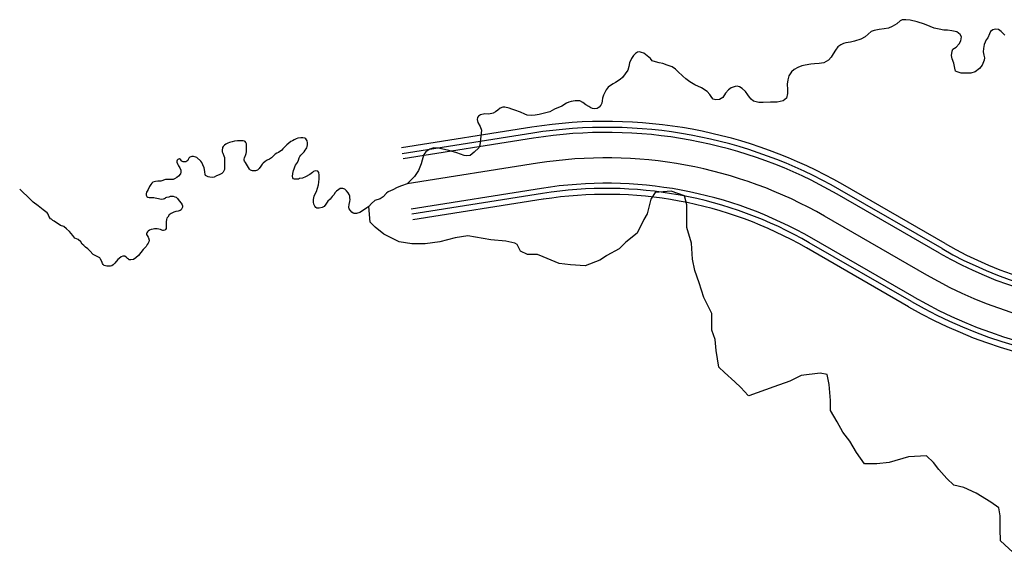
# Model space of a CAD drawing. Header units: metres. Extents: x 1073637 to 1099587, y 1563246 to 1581355.
# Tile 1 of 22: x 1073637 to 1077685, y 1571755 to 1573962. Entities that reach past the tile are written whole.
import ezdxf

# ---------------------------------------------------------------- set-up
doc = ezdxf.new("R2010")
doc.units = ezdxf.units.M
for name, color, linetype in [('C-HYDR-CTCH-FPTH', 4, 'Continuous'), ('C-ROAD', 7, 'Continuous'), ('C-ROAD-CNTR-N', 92, 'Continuous')]:
    doc.layers.add(name, color=color, linetype=linetype)

# ---------------------------------------------------------------- blocks, each defined once
blk = doc.blocks.new('*U62')
at = {"layer": 'C-ROAD', "color": 7, "linetype": 'Continuous', "lineweight": -3}
for p, q in [((1075749.8, 1573474.8), (1075213, 1573389.8)), ((1080051.8, 1573432.9), (1078979.9, 1572934.1)), ((1077418.6, 1573001.9), (1076998, 1573244.1))]:
    blk.add_line(p, q, dxfattribs=at)
for centre, radius, start, end in [((1076047.6, 1571593.6), 1904.6, 60.0652, 98.9952), ((1078264.6, 1574471.2), 1695.4, 240.0652, 294.9559)]:
    blk.add_arc(centre, radius, start, end, dxfattribs=at)
blk = doc.blocks.new('*U63')
at = {"layer": 'C-ROAD', "color": 7, "linetype": 'Continuous', "lineweight": -3}
for p, q in [((1075782.5, 1573268.1), (1075245.7, 1573183.2)), ((1080140.1, 1573243.2), (1079068.2, 1572744.4)), ((1077314.2, 1572820.6), (1076893.6, 1573062.8))]:
    blk.add_line(p, q, dxfattribs=at)
for centre, radius, start, end in [((1076047.6, 1571593.6), 1695.4, 60.0652, 98.9952), ((1078264.6, 1574471.2), 1904.6, 240.0652, 294.9559)]:
    blk.add_arc(centre, radius, start, end, dxfattribs=at)
blk = doc.blocks.new('*U64')
at = {"layer": 'C-ROAD', "color": 7, "linetype": 'Continuous', "lineweight": -3}
for p, q in [((1075746.5, 1573495.5), (1075209.7, 1573410.5)), ((1080043, 1573451.9), (1078971.1, 1572953.1)), ((1077429, 1573020.1), (1077008.5, 1573262.3))]:
    blk.add_line(p, q, dxfattribs=at)
for centre, radius, start, end in [((1076047.6, 1571593.6), 1925.6, 60.0652, 98.9952), ((1078264.6, 1574471.2), 1674.4, 240.0652, 294.9559)]:
    blk.add_arc(centre, radius, start, end, dxfattribs=at)
blk = doc.blocks.new('*U65')
at = {"layer": 'C-ROAD', "color": 7, "linetype": 'Continuous', "lineweight": -3}
for p, q in [((1075785.8, 1573247.4), (1075249, 1573162.4)), ((1080149, 1573224.2), (1079077, 1572725.3)), ((1077303.7, 1572802.4), (1076883.1, 1573044.6))]:
    blk.add_line(p, q, dxfattribs=at)
for centre, radius, start, end in [((1076047.6, 1571593.6), 1674.4, 60.0652, 98.9952), ((1078264.6, 1574471.2), 1925.6, 240.0652, 294.9559)]:
    blk.add_arc(centre, radius, start, end, dxfattribs=at)
blk = doc.blocks.new('*U66')
at = {"layer": 'C-ROAD', "color": 7, "linetype": 'Continuous', "lineweight": -3}
for p, q in [((1075742.7, 1573519.6), (1075205.9, 1573434.6)), ((1080032.7, 1573474.1), (1078960.8, 1572975.2)), ((1077441.2, 1573041.3), (1077020.7, 1573283.5))]:
    blk.add_line(p, q, dxfattribs=at)
for centre, radius, start, end in [((1076047.6, 1571593.6), 1950, 60.0652, 98.9952), ((1078264.6, 1574471.2), 1650, 240.0652, 294.9559)]:
    blk.add_arc(centre, radius, start, end, dxfattribs=at)
blk = doc.blocks.new('*U67')
at = {"layer": 'C-ROAD', "color": 7, "linetype": 'Continuous', "lineweight": -3}
for p, q in [((1075789.6, 1573223.3), (1075252.8, 1573138.3)), ((1080159.3, 1573202.1), (1079087.3, 1572703.2)), ((1077291.5, 1572781.3), (1076871, 1573023.5))]:
    blk.add_line(p, q, dxfattribs=at)
for centre, radius, start, end in [((1076047.6, 1571593.6), 1650, 60.0652, 98.9952), ((1078264.6, 1574471.2), 1950, 240.0652, 294.9559)]:
    blk.add_arc(centre, radius, start, end, dxfattribs=at)

msp = doc.modelspace()

# ---------------------------------------------------------------- linework, layer by layer
at = {"layer": 'C-HYDR-CTCH-FPTH'}
for points in [[(1077686.7335, 1573898.0797), (1077671.7051, 1573912.6847), (1077660.6985, 1573921.363), (1077648.4218, 1573922.4214), (1077637.2034, 1573919.6697), (1077628.5251, 1573913.743), (1077624.08, 1573904.218), (1077617.73, 1573887.4963), (1077609.8984, 1573879.0296), (1077601.855, 1573860.4029), (1077598.8917, 1573843.0462), (1077597.8333, 1573829.2879), (1077601.22, 1573816.3762), (1077603.3367, 1573804.5228), (1077602.49, 1573795.527), (1077593.4942, 1573774.8894), (1077582.9108, 1573761.3956), (1077565.4483, 1573747.1081), (1077547.4566, 1573741.8164), (1077523.9086, 1573742.081), (1077507.769, 1573742.6102), (1077490.571, 1573746.8435), (1077484.221, 1573750.8123), (1077480.7814, 1573761.9248), (1077476.8127, 1573783.3561), (1077470.4627, 1573800.2895), (1077467.8168, 1573815.1062), (1077469.9335, 1573831.775), (1077473.9022, 1573840.5062), (1077487.1314, 1573848.7083), (1077499.8315, 1573863.2604), (1077505.6523, 1573874.373), (1077508.2982, 1573890.7772), (1077504.0648, 1573901.6251), (1077490.3064, 1573911.6793), (1077468.6106, 1573916.7064), (1077451.4126, 1573919.3522), (1077436.8605, 1573919.3522), (1077417.2813, 1573923.321), (1077396.6438, 1573927.0251), (1077380.2396, 1573934.4335), (1077356.427, 1573943.4293), (1077325.9999, 1573952.9544), (1077298.4831, 1573959.8335), (1077279.4331, 1573961.6856), (1077264.881, 1573961.9502), (1077256.4143, 1573957.4523), (1077242.656, 1573945.546), (1077224.3997, 1573934.1689), (1077208.7892, 1573927.5543), (1077191.5913, 1573924.3793), (1077169.8954, 1573921.4689), (1077149.787, 1573917.2355), (1077137.8807, 1573913.5314), (1077124.6515, 1573902.1543), (1077112.2161, 1573891.8355), (1077095.2827, 1573882.3105), (1077068.8244, 1573873.05), (1077052.4202, 1573869.6104), (1077033.8993, 1573867.2292), (1077023.0513, 1573864.3188), (1077012.2034, 1573858.4979), (1077000.5617, 1573849.7667), (1076990.2429, 1573836.2729), (1076981.5117, 1573821.7208), (1076973.3096, 1573807.1687), (1076961.4033, 1573795.2624), (1076943.4116, 1573784.679), (1076924.3616, 1573781.2394), (1076904.2532, 1573780.4457), (1076888.9073, 1573778.5936), (1076866.1531, 1573774.6248), (1076852.1302, 1573772.5082), (1076836.5197, 1573765.8936), (1076820.3801, 1573757.6915), (1076810.0613, 1573747.3727), (1076799.478, 1573730.9685), (1076794.1863, 1573714.8289), (1076791.5405, 1573697.3663), (1076792.8634, 1573675.1413), (1076792.8634, 1573658.2079), (1076789.4238, 1573639.6871), (1076775.4009, 1573628.0454), (1076751.3237, 1573623.2829), (1076723.807, 1573622.7537), (1076693.3799, 1573621.9599), (1076675.6527, 1573621.6954), (1076653.9569, 1573626.1933), (1076643.9027, 1573634.66), (1076637.0235, 1573642.5975), (1076630.6735, 1573653.1808), (1076621.1485, 1573665.8809), (1076606.5963, 1573678.5809), (1076596.2776, 1573685.1955), (1076585.9588, 1573687.8413), (1076577.7567, 1573687.3122), (1076561.8817, 1573680.9621), (1076550.7692, 1573673.5538), (1076539.1275, 1573659.5309), (1076528.0149, 1573641.5392), (1076514.5212, 1573633.3371), (1076498.6461, 1573631.7496), (1076488.3274, 1573634.66), (1076482.2419, 1573641.2746), (1076473.5107, 1573653.71), (1076463.7211, 1573666.41), (1076440.1731, 1573681.2267), (1076412.1272, 1573694.1913), (1076392.2834, 1573706.3622), (1076375.0855, 1573719.3268), (1076362.9146, 1573729.9102), (1076343.0179, 1573748.9073), (1076333.2812, 1573758.8556), (1076318.6762, 1573767.9573), (1076298.9911, 1573775.154), (1076280.5761, 1573781.7157), (1076265.5477, 1573783.8324), (1076250.3077, 1573788.489), (1076237.6077, 1573793.3574), (1076229.5643, 1573801.6124), (1076202.471, 1573824.0491), (1076193.3693, 1573827.6474), (1076185.5376, 1573829.5524), (1076176.8592, 1573827.8591), (1076168.3926, 1573823.2024), (1076160.9842, 1573814.7358), (1076152.5175, 1573802.0357), (1076143.2042, 1573784.679), (1076140.6642, 1573768.804), (1076136.8542, 1573754.6223), (1076126.4825, 1573739.5939), (1076115.4758, 1573724.3539), (1076105.1041, 1573716.3106), (1076086.9007, 1573703.8222), (1076077.164, 1573697.8955), (1076066.369, 1573691.1222), (1076056.844, 1573684.3488), (1076048.1656, 1573673.7655), (1076036.524, 1573651.9638), (1076032.9256, 1573639.0521), (1076031.4439, 1573627.622), (1076029.7506, 1573617.8854), (1076026.3639, 1573610.6887), (1076018.7439, 1573602.0103), (1076011.1239, 1573596.0836), (1076001.1756, 1573595.4486), (1075992.2855, 1573596.507), (1075985.5122, 1573599.047), (1075976.1988, 1573604.3387), (1075964.5571, 1573612.382), (1075951.6455, 1573621.907), (1075939.1571, 1573628.0454), (1075920.7421, 1573627.8337), (1075903.8087, 1573625.5054), (1075894.072, 1573622.7537), (1075885.3937, 1573617.8854), (1075866.1319, 1573606.4553), (1075836.0752, 1573594.3903), (1075816.8135, 1573583.5953), (1075771.9401, 1573571.7419), (1075756.4884, 1573568.5669), (1075742.73, 1573567.7203), (1075723.2567, 1573568.7786), (1075713.52, 1573573.2236), (1075695.5283, 1573581.4786), (1075672.6682, 1573589.7336), (1075659.9682, 1573594.3903), (1075649.5965, 1573598.2003), (1075631.6048, 1573602.4337), (1075623.5615, 1573602.4337), (1075612.5548, 1573598.2003), (1075602.8181, 1573590.3686), (1075592.8697, 1573582.537), (1075583.3447, 1573576.8219), (1075566.1997, 1573573.6469), (1075548.6313, 1573574.9169), (1075531.4863, 1573570.4719), (1075523.4429, 1573565.1803), (1075518.9979, 1573559.4652), (1075517.9396, 1573550.7869), (1075520.0563, 1573539.5685), (1075529.3696, 1573522.4235), (1075534.873, 1573507.6068), (1075530.8513, 1573470.1417), (1075528.5229, 1573445.5883), (1075524.5013, 1573435.4283), (1075505.6629, 1573416.3783), (1075488.9412, 1573403.4666), (1075474.3362, 1573402.4083), (1075463.9645, 1573403.6783), (1075434.5428, 1573414.0499), (1075401.204, 1573423.6582), (1075357.9193, 1573433.3117), (1075339.7159, 1573435.4283), (1075322.9942, 1573429.7133), (1075306.6958, 1573418.2833), (1075298.0175, 1573407.6999), (1075291.6675, 1573384.4166), (1075287.4341, 1573369.3882), (1075276.0041, 1573341.6598), (1075259.9174, 1573316.4714), (1075242.7724, 1573298.9031), (1075229.3831, 1573286.485)], [(1075072.7945, 1573194.0067), (1075064.0632, 1573187.6567), (1075046.7595, 1573175.2741), (1075035.3294, 1573169.0829), (1075021.8357, 1573164.1616), (1075011.8344, 1573164.9554), (1075008.1831, 1573166.3841), (1075002.1506, 1573170.6704), (1074995.0069, 1573178.6079), (1074991.5143, 1573184.3229), (1074990.4031, 1573190.8317), (1074991.5143, 1573201.9442), (1074994.2131, 1573213.8505), (1074995.4831, 1573222.7405), (1074994.6894, 1573229.0905), (1074993.7369, 1573235.9167), (1074990.8793, 1573243.378), (1074986.7518, 1573249.728), (1074980.4018, 1573257.983), (1074973.0993, 1573264.1743), (1074965.7968, 1573267.3493), (1074960.7168, 1573267.6668), (1074954.3668, 1573267.0318), (1074948.8105, 1573264.0156), (1074939.603, 1573256.8718), (1074933.5705, 1573250.8393), (1074927.6967, 1573241.473), (1074921.6642, 1573234.1705), (1074912.6154, 1573223.693), (1074903.8842, 1573215.9142), (1074894.8354, 1573203.6904), (1074888.9616, 1573194.1654), (1074880.3891, 1573189.5617), (1074868.6416, 1573186.2279), (1074858.7991, 1573187.1804), (1074854.3541, 1573189.0854), (1074850.2266, 1573194.3242), (1074846.5753, 1573202.5792), (1074844.8291, 1573211.7867), (1074845.1466, 1573222.5817), (1074845.4641, 1573229.5667), (1074848.0437, 1573235.5992), (1074852.0125, 1573245.5211), (1074856.775, 1573255.8399), (1074861.5375, 1573268.5399), (1074864.7125, 1573283.2243), (1074866.6969, 1573293.94), (1074867.8875, 1573307.8306), (1074867.8875, 1573322.1182), (1074866.6969, 1573333.2307), (1074862.3313, 1573338.3901), (1074851.6156, 1573339.9776), (1074844.075, 1573337.5963), (1074840.1062, 1573333.2307), (1074829.3906, 1573324.8963), (1074811.1343, 1573315.7682), (1074800.0218, 1573310.6088), (1074787.5037, 1573308.3433), (1074783.0057, 1573306.0943), (1074774.539, 1573305.3006), (1074766.8661, 1573305.962), (1074762.1036, 1573307.0204), (1074759.5901, 1573310.9891), (1074758.2671, 1573317.3391), (1074759.9869, 1573328.7162), (1074763.0296, 1573341.4163), (1074765.5432, 1573348.9569), (1074767.3953, 1573356.6298), (1074770.438, 1573363.3767), (1074778.7724, 1573374.6215), (1074780.6245, 1573377.6642), (1074783.0057, 1573384.5434), (1074785.7839, 1573393.1424), (1074788.8266, 1573399.2278), (1074792.1339, 1573404.1226), (1074801.3943, 1573412.9862), (1074806.686, 1573418.807), (1074810.1256, 1573425.5539), (1074814.6235, 1573430.1841), (1074817.0048, 1573434.2852), (1074819.1214, 1573440.7675), (1074819.6506, 1573447.5144), (1074819.386, 1573454.9227), (1074818.8568, 1573463.654), (1074816.0787, 1573468.4165), (1074813.4329, 1573471.7238), (1074809.0672, 1573474.3696), (1074800.4683, 1573475.6926), (1074792.0016, 1573475.2957), (1074780.8891, 1573474.6342), (1074772.9515, 1573472.1207), (1074765.4109, 1573468.2842), (1074758.3994, 1573464.3155), (1074751.7848, 1573460.2144), (1074742.789, 1573453.9967), (1074734.7192, 1573447.2498), (1074726.2525, 1573439.3123), (1074718.7118, 1573431.2425), (1074714.0816, 1573424.7602), (1074700.4556, 1573415.1029), (1074693.9733, 1573412.8539), (1074686.9618, 1573408.6206), (1074680.7441, 1573402.2705), (1074671.6159, 1573394.0684), (1074663.4138, 1573388.7768), (1074653.7565, 1573383.882), (1074645.2898, 1573378.458), (1074637.7492, 1573371.5788), (1074632.9867, 1573367.3455), (1074627.695, 1573359.1434), (1074621.6096, 1573350.4121), (1074614.4658, 1573343.2683), (1074606.396, 1573339.961), (1074594.0928, 1573340.2256), (1074585.6262, 1573342.6069), (1074581.2605, 1573347.634), (1074578.0855, 1573353.4548), (1074572.7938, 1573360.9955), (1074568.5605, 1573368.0069), (1074564.9886, 1573374.7538), (1074561.549, 1573379.6486), (1074559.5647, 1573383.4851), (1074559.5647, 1573388.3799), (1074560.4907, 1573393.6716), (1074563.4011, 1573400.4185), (1074564.8563, 1573403.3289), (1074567.3699, 1573411.531), (1074569.222, 1573418.4102), (1074569.8834, 1573426.6123), (1074569.7511, 1573441.6935), (1074568.8251, 1573451.4831), (1074566.3115, 1573457.1717), (1074563.798, 1573460.6113), (1074560.4907, 1573462.728), (1074555.0667, 1573463.7863), (1074550.0396, 1573463.9186), (1074541.7052, 1573463.9186), (1074532.5771, 1573462.9925), (1074520.4062, 1573461.8019), (1074509.6906, 1573460.0821), (1074498.8427, 1573457.0394), (1074492.7572, 1573454.3936), (1074483.7614, 1573450.4248), (1074478.4697, 1573446.3238), (1074473.5749, 1573440.7675), (1074471.1936, 1573436.1373), (1074469.077, 1573424.3633), (1074469.3416, 1573418.1456), (1074471.4582, 1573413.1185), (1074475.427, 1573401.3445), (1074478.3374, 1573394.8622), (1074478.8666, 1573388.1153), (1074478.8666, 1573383.0882), (1074479.3186, 1573366.888), (1074479.3186, 1573351.6744), (1074478.3925, 1573345.589), (1074476.6727, 1573339.6358), (1074473.4977, 1573334.4764), (1074467.1477, 1573329.4493), (1074456.1675, 1573323.7608), (1074445.8487, 1573318.9983), (1074436.456, 1573314.7649), (1074430.3706, 1573313.0451), (1074419.1257, 1573313.8389), (1074411.982, 1573315.4264), (1074405.8966, 1573318.0722), (1074401.2663, 1573320.9827), (1074398.6205, 1573325.216), (1074397.959, 1573336.7254), (1074397.033, 1573345.7213), (1074395.3132, 1573352.4681), (1074390.2861, 1573364.9036), (1074385.9205, 1573373.8994), (1074380.8934, 1573379.7203), (1074365.4152, 1573394.4047), (1074361.3142, 1573395.9922), (1074351.7892, 1573399.2995), (1074343.8516, 1573398.9026), (1074336.7079, 1573396.5214), (1074331.8131, 1573392.9495), (1074329.4318, 1573387.2609), (1074327.3151, 1573382.4984), (1074324.537, 1573380.1172), (1074320.1714, 1573377.7359), (1074314.2182, 1573377.0744), (1074309.0589, 1573377.4713), (1074303.6349, 1573380.6463), (1074297.814, 1573387.5255), (1074294.2422, 1573389.3776), (1074289.8765, 1573388.8484), (1074286.8338, 1573387.1286), (1074284.5849, 1573384.0859), (1074283.1296, 1573379.9849), (1074282.7328, 1573375.4869), (1074286.9661, 1573365.9619), (1074290.2734, 1573360.538), (1074295.4328, 1573351.939), (1074299.2693, 1573343.4723), (1074299.2693, 1573335.4025), (1074297.6818, 1573327.9941), (1074290.0088, 1573317.8077), (1074283.1296, 1573312.516), (1074272.9432, 1573306.8274), (1074267.5192, 1573304.7108), (1074258.391, 1573304.4462), (1074251.3796, 1573304.4462), (1074235.9014, 1573303.917), (1074216.3222, 1573297.9639), (1074204.4159, 1573297.567), (1074195.2878, 1573296.5087), (1074188.9378, 1573295.1857), (1074184.4399, 1573292.9368), (1074180.2065, 1573289.1003), (1074175.9732, 1573283.8086), (1074170.2846, 1573275.2097), (1074164.9929, 1573263.7003), (1074160.6273, 1573257.218), (1074158.1138, 1573251.9263), (1074156.2617, 1573245.1794), (1074156.5263, 1573240.6815), (1074157.8492, 1573237.3742), (1074159.4367, 1573234.596), (1074163.8023, 1573231.5533), (1074168.9617, 1573230.6273), (1074175.1794, 1573230.6273), (1074181.2649, 1573230.6273), (1074188.4086, 1573230.6273), (1074193.1711, 1573229.8335), (1074201.1086, 1573228.1137), (1074207.0618, 1573226.1294), (1074212.4857, 1573224.9387), (1074220.5556, 1573223.7481), (1074228.0962, 1573224.5418), (1074232.5941, 1573226.3939), (1074236.6952, 1573229.5689), (1074238.1504, 1573230.0981), (1074242.2514, 1573231.6856), (1074250.8504, 1573233.5377), (1074256.8035, 1573235.3898), (1074263.5504, 1573236.0512), (1074268.3129, 1573235.6544), (1074274.663, 1573233.67), (1074279.5578, 1573231.6856), (1074286.1724, 1573225.8648), (1074291.7286, 1573217.3981), (1074300.7245, 1573207.0793), (1074304.1641, 1573200.2001), (1074305.7516, 1573196.3637), (1074305.487, 1573190.8074), (1074303.8995, 1573184.8543), (1074301.1213, 1573180.0918), (1074296.3588, 1573177.049), (1074288.0244, 1573174.6678), (1074278.1025, 1573172.8157), (1074270.9588, 1573169.6407), (1074259.1848, 1573164.7459), (1074250.8504, 1573159.3219), (1074245.1619, 1573150.3261), (1074241.9869, 1573145.299), (1074239.8702, 1573139.875), (1074238.6796, 1573130.7469), (1074238.8118, 1573123.8677), (1074239.0764, 1573116.8562), (1074239.2087, 1573107.5958), (1074238.5473, 1573102.9656), (1074236.5629, 1573098.7322), (1074233.5202, 1573096.0864), (1074228.6254, 1573094.2343), (1074225.0535, 1573094.6312), (1074220.4233, 1573096.2187), (1074215.5285, 1573098.7322), (1074209.443, 1573100.0551), (1074201.3732, 1573101.7749), (1074195.9493, 1573102.0395), (1074190.9222, 1573101.6426), (1074185.1013, 1573100.8489), (1074177.0315, 1573098.4676), (1074170.5492, 1573095.5572), (1074165.1252, 1573092.5145), (1074161.5534, 1573089.2072), (1074159.1721, 1573085.8999), (1074158.1138, 1573082.0634), (1074158.6429, 1573077.8301), (1074160.8919, 1573073.9936), (1074164.3315, 1573068.0405), (1074166.3159, 1573064.6009), (1074168.6971, 1573055.6051), (1074167.1096, 1573047.7998), (1074165.2575, 1573042.5081), (1074161.4211, 1573037.4811), (1074156.394, 1573029.4112), (1074145.0169, 1573016.8435), (1074125.0408, 1572991.9726), (1074114.722, 1572981.7862), (1074104.9324, 1572975.833), (1074094.2168, 1572973.7163), (1074086.9407, 1572974.1132), (1074084.1626, 1572976.2299), (1074080.3261, 1572979.9341), (1074075.0344, 1572985.358), (1074068.5521, 1572988.9299), (1074060.8792, 1572988.7976), (1074054, 1572986.4164), (1074046.1948, 1572980.1987), (1074040.3739, 1572975.0393), (1074027.277, 1572961.0163), (1074021.4562, 1572954.2694), (1074016.1645, 1572949.9038), (1074009.9468, 1572948.0517), (1074001.6124, 1572947.6548), (1073994.7332, 1572947.5225), (1073989.3093, 1572948.9778), (1073984.2822, 1572951.0944), (1073980.9749, 1572953.3434), (1073979.2551, 1572954.534), (1073976.4769, 1572959.5611), (1073973.9634, 1572966.9695), (1073969.4655, 1572977.4205), (1073965.629, 1572982.5799), (1073960.8665, 1572985.6226), (1073951.8706, 1572988.7976), (1073944.0654, 1572993.4278), (1073938.2446, 1572996.4706), (1073925.6768, 1573010.7581), (1073917.3425, 1573019.8862), (1073907.2883, 1573026.2362), (1073900.4091, 1573033.5123), (1073894.0591, 1573038.804), (1073887.7091, 1573048.5936), (1073877.258, 1573057.1926), (1073864.0288, 1573063.5426), (1073855.8267, 1573074.3905), (1073841.4069, 1573090.1332), (1073829.5006, 1573101.1135), (1073818.1235, 1573111.4322), (1073804.4974, 1573115.6656), (1073778.91, 1573132.8112), (1073773.2876, 1573136.4492), (1073767.3344, 1573141.0794), (1073763.6964, 1573143.3945), (1073756.7511, 1573154.3086), (1073753.7745, 1573161.5847), (1073749.1443, 1573167.2071), (1073733.2693, 1573180.1055), (1073713.0947, 1573195.6498), (1073691.5973, 1573211.8556), (1073680.6832, 1573222.1082), (1073636.6961, 1573264.4416)], [(1075229.3831, 1573286.485), (1075206.154, 1573278.1597), (1075188.7973, 1573271.3863), (1075170.5939, 1573262.2846), (1075151.1205, 1573253.818), (1075144.3472, 1573248.5263), (1075130.5888, 1573232.8629), (1075118.3121, 1573224.8196), (1075096.7221, 1573218.8929), (1075082.752, 1573206.1929), (1075072.7945, 1573194.0067)], [(1077737.0715, 1571754.663), (1077669.6044, 1571818.1631), (1077667.3478, 1571866.0558), (1077667.3486, 1571921.8397), (1077662.7004, 1571954.3804), (1077630.1601, 1571977.6241), (1077569.728, 1572014.8142), (1077518.5932, 1572038.0582), (1077476.7553, 1572047.356), (1077448.8638, 1572075.2483), (1077416.3237, 1572112.4382), (1077393.0807, 1572140.3304), (1077365.1892, 1572168.2227), (1077290.8107, 1572163.575), (1077211.7831, 1572140.3329), (1077160.6478, 1572135.6848), (1077109.5125, 1572135.6855), (1077076.9726, 1572182.1726), (1077049.0813, 1572228.6596), (1077021.1899, 1572265.8492), (1076997.9471, 1572307.6875), (1076970.0558, 1572354.1744), (1076970.0564, 1572396.0124), (1076965.4086, 1572461.0936), (1076956.1119, 1572502.9316), (1076928.22, 1572507.5807), (1076849.1927, 1572498.2844), (1076802.7058, 1572475.0417), (1076737.6243, 1572451.7994), (1076634.1802, 1572414.7563), (1076632.3251, 1572416.7438), (1076602.0326, 1572449.201), (1076576.6938, 1572472.3372), (1076535.1391, 1572510.2794), (1076510.7537, 1572532.5449), (1076500.5447, 1572600.5597), (1076495.8967, 1572647.0464), (1076481.9513, 1572684.2358), (1076481.9522, 1572753.9656), (1076449.4125, 1572819.0473), (1076430.8187, 1572879.4801), (1076412.2247, 1572930.6156), (1076402.9281, 1572977.1023), (1076398.2803, 1573042.1836), (1076379.6866, 1573107.2651), (1076379.6878, 1573200.2382), (1076370.391, 1573237.4275), (1076314.6074, 1573256.0229), (1076249.5262, 1573251.3752), (1076230.9311, 1573223.4835), (1076216.9842, 1573163.0512), (1076203.038, 1573139.808), (1076175.1453, 1573084.0245), (1076128.6582, 1573046.8359), (1076100.7658, 1573018.9444), (1076050.273, 1572991.4037), (1076049.6302, 1572991.0531), (1076021.738, 1572972.4588), (1075961.3051, 1572949.2164), (1075900.8727, 1572953.8658), (1075854.3862, 1572958.5152), (1075789.3053, 1572986.4081), (1075766.0622, 1572995.7057), (1075724.2243, 1572995.7062), (1075696.3325, 1573009.6525), (1075682.3869, 1573037.5446), (1075673.0896, 1573042.1935), (1075635.9006, 1573051.4913), (1075574.1475, 1573056.4262), (1075478.899, 1573072.3024), (1075427.3057, 1573064.3657), (1075363.8063, 1573048.4917), (1075304.2756, 1573040.5551), (1075248.7138, 1573040.5558), (1075197.1208, 1573048.494), (1075133.622, 1573080.2445), (1075097.9041, 1573108.0259), (1075077.7116, 1573129.226), (1075072.7945, 1573194.0067)]]:
    msp.add_lwpolyline(points, dxfattribs=at)
at = {"layer": 'C-ROAD-CNTR-N', "color": 92, "linetype": 'Continuous', "lineweight": -3}
msp.add_lwpolyline([(1080095.9812, 1573338.0615), (1079024.0548, 1572839.219, -0.244192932), (1077366.373, 1572911.2899), (1076945.8153, 1573153.4615, 0.171517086), (1075766.1561, 1573371.4554), (1075229.3831, 1573286.485)], format="xyb", dxfattribs=at)

# ---------------------------------------------------------------- block references
at = {"layer": 'C-ROAD', "color": 7, "linetype": 'Continuous', "lineweight": -3}
for name in ['*U66', '*U64', '*U62', '*U63', '*U65', '*U67']:
    msp.add_blockref(name, (0, 0), dxfattribs=at)

doc.saveas('drawing.dxf')
